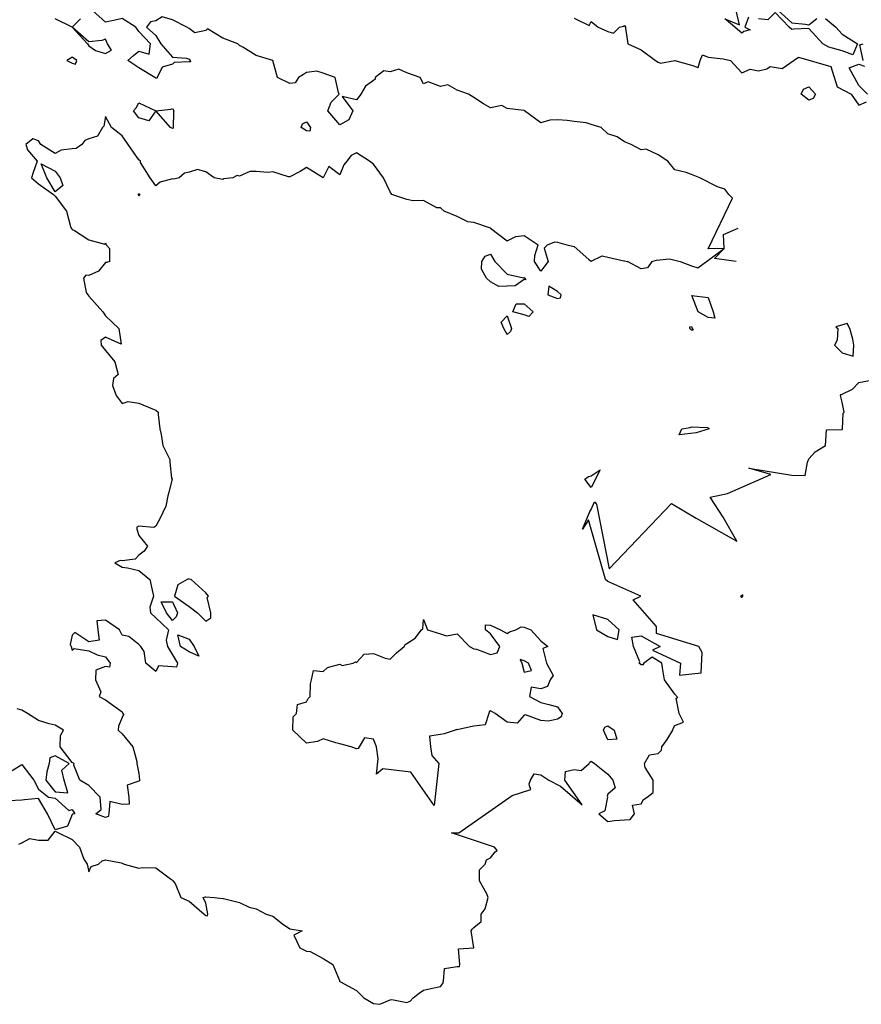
# Model space of a CAD drawing. Header units: inches. Extents: x 158323 to 160611, y 432808 to 437248.
# Tile 141 of 228: x 159332 to 159357, y 436995 to 437024. Entities that reach past the tile are written whole.
import ezdxf

# ---------------------------------------------------------------- set-up
doc = ezdxf.new("R2010")
doc.units = ezdxf.units.IN
doc.header["$MEASUREMENT"] = 0
doc.layers.add('Hoogtelijn-bestaand 6.00 M', color=7, linetype='Continuous', lineweight=15)

msp = doc.modelspace()

# ---------------------------------------------------------------- linework, layer by layer
at = {"layer": 'Hoogtelijn-bestaand 6.00 M', "color": 252, "linetype": 'Continuous', "lineweight": 25}
for p, q in [((159333.724, 437017.75, 6), (159333.75, 437017.708, 6)), ((159333.75, 437017.708, 6), (159333.821, 437017.679, 6)), ((159333.821, 437017.679, 6), (159334.25, 437017.393, 6)), ((159346.25, 437017.75, 6), (159346.75, 437017.366, 6)), ((159334.25, 437017.393, 6), (159334.734, 437017.266, 6)), ((159346.75, 437017.366, 6), (159347, 437017.5, 6)), ((159347, 437017.5, 6), (159347.25, 437017.525, 6)), ((159347.25, 437017.525, 6), (159347.673, 437017.25, 6)), ((159334.734, 437017.266, 6), (159334.75, 437017.305, 6)), ((159334.75, 437017.305, 6), (159334.768, 437017.25, 6)), ((159334.768, 437017.25, 6), (159334.875, 437017.125, 6)), ((159334.875, 437016.75, 6), (159334.875, 437017.125, 6)), ((159347.573, 437016.927, 6), (159347.673, 437017.25, 6)), ((159347.854, 437017.146, 6), (159347.95, 437017.25, 6)), ((159347.854, 437017.146, 6), (159347.969, 437016.75, 6)), ((159347.95, 437017.25, 6), (159348.167, 437017.333, 6)), ((159348.167, 437017.333, 6), (159348.25, 437017.332, 6)), ((159348.25, 437017.332, 6), (159348.531, 437017.25, 6)), ((159348.531, 437017.25, 6), (159348.75, 437017.197, 6)), ((159348.75, 437017.197, 6), (159349.188, 437016.812, 6)), ((159345.989, 437016.75, 6), (159346.092, 437016.908, 6)), ((159346.092, 437016.908, 6), (159346.25, 437016.964, 6)), ((159346.25, 437016.964, 6), (159346.375, 437016.75, 6)), ((159347.558, 437016.75, 6), (159347.573, 437016.927, 6)), ((159349.188, 437016.812, 6), (159349.25, 437016.762, 6)), ((159349.25, 437016.762, 6), (159349.578, 437016.922, 6)), ((159349.578, 437016.922, 6), (159349.75, 437016.878, 6)), ((159349.75, 437016.878, 6), (159350.227, 437016.773, 6)), ((159351.068, 437016.75, 6), (159351.206, 437016.794, 6)), ((159351.206, 437016.794, 6), (159351.589, 437016.831, 6)), ((159351.589, 437016.831, 6), (159351.913, 437016.75, 6)), ((159350.227, 437016.773, 6), (159350.25, 437016.774, 6)), ((159350.25, 437016.774, 6), (159350.338, 437016.75, 6))]:
    msp.add_line(p, q, dxfattribs=at)
for points in [[(159351.913, 437016.75, 6), (159352.25, 437016.618, 6), (159352.442, 437016.558, 6), (159353.221, 437017.138, 6), (159352.75, 437017.125, 6), (159353.471, 437018.64, 6), (159353.362, 437018.75, 6), (159353.25, 437018.907, 6), (159353.024, 437018.976, 6), (159352.504, 437019.25, 6), (159352.25, 437019.352, 6), (159352.091, 437019.409, 6), (159351.75, 437019.484, 6), (159351.541, 437019.75, 6), (159351.25, 437019.934, 6), (159350.899, 437020.102, 6), (159350.75, 437020.081, 6), (159350.453, 437020.25, 6), (159350.25, 437020.329, 6), (159350.026, 437020.474, 6), (159349.75, 437020.561, 6), (159349.549, 437020.75, 6), (159349.25, 437020.844, 6), (159349.104, 437020.896, 6), (159348.75, 437020.936, 6), (159348.538, 437020.962, 6), (159348.25, 437020.987, 6), (159348.023, 437020.977, 6), (159347.75, 437020.891, 6), (159347.263, 437021.25, 6), (159347.25, 437021.258, 6), (159347.24, 437021.26, 6), (159346.75, 437021.321, 6), (159346.588, 437021.412, 6), (159346.25, 437021.344, 6), (159346.043, 437021.457, 6), (159345.75, 437021.645, 6), (159345.593, 437021.75, 6), (159345.25, 437021.866, 6), (159344.97, 437022.03, 6), (159344.75, 437021.982, 6), (159344.382, 437022.118, 6), (159344.25, 437022.054, 6), (159344.143, 437022.25, 6), (159343.75, 437022.389, 6), (159343.507, 437022.493, 6), (159343.25, 437022.42, 6), (159343.058, 437022.442, 6), (159342.8, 437022.25, 6), (159342.8, 437022.2, 6), (159342.75, 437022.159, 6), (159342.513, 437021.987, 6), (159342.375, 437021.75, 6), (159342.321, 437021.679, 6), (159342.25, 437021.583, 6), (159341.821, 437021.679, 6), (159342.135, 437021.25, 6), (159342.013, 437020.987, 6), (159341.75, 437020.833, 6), (159341.393, 437021.25, 6), (159341.494, 437021.507, 6), (159341.725, 437021.75, 6), (159341.705, 437021.795, 6), (159341.607, 437022.25, 6), (159341.25, 437022.372, 6), (159341.065, 437022.435, 6), (159340.75, 437022.396, 6), (159340.667, 437022.333, 6), (159340.517, 437022.25, 6), (159340.417, 437022.083, 6), (159340.25, 437022.068, 6), (159339.886, 437022.25, 6), (159339.75, 437022.75, 6), (159339.25, 437022.904, 6), (159338.85, 437023.15, 6), (159338.75, 437023.205, 6), (159338.705, 437023.25, 6), (159338.25, 437023.417, 6), (159337.795, 437023.705, 6), (159337.75, 437023.65, 6), (159337.417, 437023.583, 6), (159337.25, 437023.706, 6), (159337.183, 437023.75, 6), (159336.75, 437023.967, 6), (159336.44, 437024.06, 6), (159336.25, 437023.942, 6), (159336.094, 437023.906, 6), (159335.972, 437023.75, 6), (159336.25, 437023.5, 6), (159336.406, 437023.25, 6), (159336.75, 437022.857, 6), (159337.173, 437022.827, 6), (159337.25, 437022.794, 6), (159337.274, 437022.75, 6), (159337.284, 437022.716, 6), (159337.25, 437022.713, 6), (159336.804, 437022.696, 6), (159336.75, 437022.643, 6), (159336.445, 437022.555, 6), (159336.292, 437022.25, 6), (159336.286, 437022.214, 6), (159336.25, 437022.222, 6), (159336.225, 437022.25, 6), (159335.75, 437022.538, 6), (159335.417, 437022.75, 6), (159335.591, 437022.909, 6), (159335.75, 437023.03, 6), (159336.055, 437022.945, 6), (159336.094, 437023.25, 6), (159335.75, 437023.617, 6), (159335.659, 437023.75, 6), (159335.25, 437024.007, 6), (159335.036, 437023.964, 6), (159334.75, 437023.897, 6), (159334.363, 437024.25, 6)], [(159353.95, 437024.05, 6), (159353.841, 437023.75, 6), (159354, 437023.667, 6), (159353.812, 437023.625, 6), (159353.75, 437023.568, 6), (159353.417, 437023.861, 6), (159353.25, 437024, 6), (159353.679, 437023.821, 6), (159353.583, 437024.25, 6)], [(159356.25, 437024.01, 6), (159356.56, 437023.75, 6), (159356.75, 437023.539, 6), (159357.208, 437023.25, 6), (159357.073, 437022.927, 6), (159356.75, 437023.046, 6), (159356.35, 437023.15, 6), (159356.176, 437023.25, 6), (159355.75, 437023.71, 6), (159355.308, 437023.692, 6), (159355.25, 437023.685, 6), (159355.162, 437023.75, 6), (159354.75, 437024.188, 6), (159354.531, 437023.969, 6), (159354.25, 437024, 6)], [(159354.841, 437024.25, 6), (159355.25, 437023.875, 6), (159355.659, 437023.841, 6), (159355.75, 437023.821, 6), (159355.99, 437024.01, 6)], [(159334, 437024, 6), (159333.75, 437023.75, 6), (159333.25, 437024, 6)], [(159348.75, 437024.023, 6), (159349.195, 437023.805, 6), (159349.25, 437023.917, 6), (159349.458, 437023.75, 6), (159349.75, 437023.625, 6), (159349.925, 437023.575, 6), (159350.1, 437023.75, 6), (159350.217, 437023.783, 6), (159350.25, 437023.8, 6), (159350.283, 437023.75, 6), (159350.277, 437023.723, 6), (159350.35, 437023.25, 6), (159350.75, 437023.077, 6), (159351.18, 437022.75, 6), (159351.25, 437022.706, 6), (159351.321, 437022.679, 6), (159351.75, 437022.75, 6), (159352.25, 437022.611, 6), (159352.454, 437022.546, 6), (159352.507, 437022.75, 6), (159352.577, 437022.923, 6), (159352.75, 437022.858, 6), (159353.192, 437022.808, 6), (159353.417, 437022.75, 6), (159353.75, 437022.39, 6), (159354, 437022.5, 6), (159354.25, 437022.446, 6), (159354.496, 437022.505, 6), (159354.6, 437022.575, 6), (159354.962, 437022.513, 6), (159355.446, 437022.858, 6), (159356.409, 437022.58, 6), (159356.596, 437021.968, 6), (159357.015, 437021.75, 6), (159357.25, 437021.417, 6), (159357.477, 437021.524, 6)], [(159357.375, 437022.75, 6), (159357.276, 437023.224, 6), (159357.375, 437023.25, 6)], [(159357.511, 437021.75, 6), (159357.25, 437022.011, 6), (159356.961, 437022.539, 6), (159357.25, 437022.643, 6), (159357.417, 437022.583, 6)], [(159346.25, 437017.75, 6), (159345.75, 437017.91, 6), (159345.568, 437017.932, 6), (159345.25, 437018.098, 6), (159344.861, 437018.25, 6), (159344.75, 437018.35, 6), (159344.645, 437018.355, 6), (159344.25, 437018.571, 6), (159343.936, 437018.564, 6), (159343.75, 437018.605, 6), (159343.305, 437018.75, 6), (159343.25, 437018.827, 6), (159343.054, 437019.25, 6), (159342.75, 437019.655, 6), (159342.632, 437019.75, 6), (159342.25, 437020, 6), (159342.088, 437019.912, 6), (159341.955, 437019.75, 6), (159341.865, 437019.635, 6), (159341.75, 437019.341, 6), (159341.417, 437019.583, 6), (159341.25, 437019.25, 6), (159340.75, 437019.557, 6), (159340.56, 437019.44, 6), (159340.25, 437019.28, 6), (159340.218, 437019.282, 6), (159339.75, 437019.428, 6), (159339.596, 437019.404, 6), (159339.25, 437019.434, 6), (159339.062, 437019.438, 6), (159338.75, 437019.301, 6), (159338.683, 437019.317, 6), (159338.55, 437019.25, 6), (159338.285, 437019.215, 6), (159338.25, 437019.198, 6), (159338, 437019.25, 6), (159337.75, 437019.427, 6), (159337.5, 437019.5, 6), (159337.25, 437019.417, 6), (159337.114, 437019.386, 6), (159336.95, 437019.25, 6), (159336.786, 437019.214, 6), (159336.75, 437019.219, 6), (159336.384, 437019.116, 6), (159336.25, 437019.011, 6), (159336.088, 437019.25, 6), (159335.792, 437019.708, 6), (159335.8, 437019.75, 6), (159335.75, 437019.786, 6), (159335.425, 437020.25, 6), (159335.25, 437020.5, 6), (159334.932, 437020.75, 6), (159334.75, 437021.083, 6), (159334.703, 437020.797, 6), (159334.663, 437020.75, 6), (159334.507, 437020.493, 6), (159334.25, 437020.411, 6), (159334.132, 437020.369, 6), (159334.045, 437020.25, 6), (159333.873, 437020.128, 6), (159333.75, 437020.112, 6), (159333.423, 437020.077, 6), (159333.25, 437019.977, 6), (159332.821, 437020.25, 6), (159332.75, 437020.357, 6), (159332.583, 437020.417, 6), (159332.375, 437020.25, 6), (159332.417, 437020.083, 6), (159332.708, 437019.75, 6), (159332.594, 437019.406, 6), (159332.542, 437019.25, 6), (159332.75, 437019.071, 6), (159333.2, 437018.75, 6), (159333.25, 437018.705, 6), (159333.583, 437018.25, 6), (159333.705, 437017.795, 6), (159333.724, 437017.75, 6)], [(159353.581, 437016.75, 6), (159352.934, 437016.836, 6), (159353.221, 437017.138, 6), (159353.209, 437017.557, 6), (159353.641, 437017.75, 6)], [(159334.875, 437016.75, 6), (159334.781, 437016.719, 6), (159334.75, 437016.724, 6), (159334.541, 437016.459, 6), (159334.25, 437016.333, 6), (159334.161, 437016.339, 6), (159334.094, 437016.25, 6), (159334.173, 437015.827, 6), (159334.22, 437015.75, 6), (159334.25, 437015.717, 6), (159334.674, 437015.25, 6), (159334.75, 437015.125, 6), (159335.145, 437014.75, 6), (159335.219, 437014.281, 6), (159334.75, 437014.492, 6), (159334.61, 437014.39, 6), (159334.62, 437014.25, 6), (159334.75, 437014.091, 6), (159335.033, 437013.75, 6), (159335.125, 437013.375, 6), (159334.987, 437013.25, 6), (159334.955, 437013.045, 6), (159335.07, 437012.75, 6), (159335.25, 437012.509, 6), (159335.43, 437012.57, 6), (159335.75, 437012.518, 6), (159336.15, 437012.35, 6), (159336.25, 437012.311, 6), (159336.323, 437012.25, 6), (159336.321, 437012.179, 6), (159336.375, 437011.75, 6), (159336.417, 437011.583, 6), (159336.464, 437011.25, 6), (159336.667, 437010.833, 6), (159336.671, 437010.75, 6), (159336.721, 437010.279, 6), (159336.738, 437010.25, 6), (159336.644, 437009.856, 6), (159336.616, 437009.75, 6), (159336.556, 437009.444, 6), (159336.462, 437009.25, 6), (159336.396, 437009.104, 6), (159336.25, 437008.838, 6), (159336.198, 437008.802, 6), (159335.75, 437008.844, 6), (159335.69, 437008.81, 6), (159335.688, 437008.75, 6), (159335.75, 437008.562, 6), (159336, 437008.25, 6), (159335.906, 437008.094, 6), (159335.75, 437007.972, 6), (159335.639, 437007.861, 6), (159335.25, 437007.812, 6), (159335.183, 437007.817, 6), (159335.028, 437007.75, 6), (159335.25, 437007.617, 6), (159335.404, 437007.596, 6), (159335.75, 437007.515, 6), (159336.071, 437007.25, 6), (159336.159, 437006.841, 6), (159336.183, 437006.75, 6), (159336.075, 437006.425, 6), (159336.098, 437006.25, 6), (159336.25, 437006.104, 6), (159336.636, 437005.75, 6), (159336.565, 437005.435, 6), (159336.599, 437005.25, 6), (159336.75, 437005, 6), (159336.897, 437004.75, 6), (159336.869, 437004.631, 6), (159336.75, 437004.641, 6), (159336.331, 437004.669, 6), (159336.25, 437004.5, 6), (159335.958, 437004.75, 6), (159335.9, 437005.1, 6), (159335.808, 437005.25, 6), (159335.75, 437005.312, 6), (159335.45, 437005.55, 6), (159335.25, 437005.583, 6), (159335.173, 437005.75, 6), (159334.75, 437006.039, 6), (159334.488, 437006.012, 6), (159334.521, 437005.75, 6), (159334.56, 437005.44, 6), (159334.25, 437005.389, 6), (159333.833, 437005.667, 6), (159333.75, 437005.583, 6), (159333.695, 437005.305, 6), (159333.72, 437005.25, 6), (159333.75, 437005.139, 6), (159333.812, 437005.188, 6), (159334.25, 437005.119, 6), (159334.5, 437005, 6), (159334.75, 437004.942, 6), (159334.889, 437004.75, 6), (159334.869, 437004.631, 6), (159334.75, 437004.646, 6), (159334.462, 437004.538, 6), (159334.453, 437004.25, 6), (159334.611, 437003.889, 6), (159334.558, 437003.75, 6), (159334.75, 437003.65, 6), (159335.107, 437003.393, 6), (159335.25, 437003.292, 6), (159335.269, 437003.25, 6), (159335.287, 437003.213, 6), (159335.25, 437003.125, 6), (159335.135, 437002.865, 6), (159335.125, 437002.75, 6), (159335.25, 437002.639, 6), (159335.568, 437002.25, 6), (159335.688, 437001.812, 6), (159335.685, 437001.75, 6), (159335.75, 437001.45, 6), (159335.767, 437001.25, 6), (159335.768, 437001.232, 6), (159335.75, 437001.224, 6), (159335.394, 437001.106, 6), (159335.447, 437000.75, 6), (159335.461, 437000.539, 6), (159335.25, 437000.524, 6), (159334.878, 437000.622, 6), (159334.847, 437000.25, 6), (159334.83, 437000.17, 6), (159334.75, 437000.137, 6), (159334.458, 437000.25, 6), (159334.625, 437000.375, 6), (159334.589, 437000.75, 6), (159334.25, 437001.1, 6), (159333.985, 437001.25, 6), (159333.8, 437001.7, 6), (159333.812, 437001.75, 6), (159333.75, 437001.781, 6), (159333.393, 437002.25, 6), (159333.409, 437002.591, 6), (159333.5, 437002.75, 6), (159333.25, 437002.902, 6), (159333.066, 437002.934, 6), (159332.75, 437003.036, 6), (159332.417, 437003.25, 6), (159332.25, 437003.35, 6), (159332.114, 437003.386, 6)], [(159346.375, 437016.75, 6), (159346.75, 437016.375, 6), (159347.237, 437016.263, 6), (159347.25, 437016.267, 6), (159347.286, 437016.25, 6), (159347.295, 437016.205, 6), (159347.25, 437016.217, 6), (159346.981, 437016.019, 6), (159346.75, 437016.01, 6), (159346.5, 437016, 6), (159346.25, 437016.14, 6), (159346.128, 437016.25, 6), (159345.979, 437016.521, 6), (159345.989, 437016.75, 6)], [(159347.969, 437016.75, 6), (159347.875, 437016.625, 6), (159347.75, 437016.46, 6), (159347.558, 437016.75, 6)], [(159351.068, 437016.75, 6), (159350.939, 437016.561, 6), (159350.75, 437016.531, 6), (159350.338, 437016.75, 6)], [(159332.161, 436999.339, 6), (159332.25, 436999.384, 6), (159332.49, 436999.51, 6), (159332.75, 436999.459, 6), (159333.035, 436999.466, 6), (159333.25, 436999.733, 6), (159333.303, 436999.698, 6), (159333.75, 436999.48, 6), (159333.974, 436999.25, 6), (159334.104, 436998.896, 6), (159334.2, 436998.75, 6), (159334.25, 436998.517, 6), (159334.325, 436998.675, 6), (159334.542, 436998.75, 6), (159334.654, 436998.846, 6), (159334.75, 436998.875, 6), (159335.219, 436998.781, 6), (159335.25, 436998.77, 6), (159335.312, 436998.75, 6), (159335.75, 436998.629, 6), (159335.856, 436998.644, 6), (159336.25, 436998.632, 6), (159336.695, 436998.305, 6), (159336.75, 436998.27, 6), (159336.765, 436998.25, 6), (159336.833, 436998.167, 6), (159337, 436997.75, 6), (159337.25, 436997.641, 6), (159337.7, 436997.25, 6), (159337.75, 436997.21, 6), (159337.798, 436997.203, 6), (159337.803, 436997.25, 6), (159337.75, 436997.583, 6), (159337.667, 436997.75, 6), (159337.735, 436997.765, 6), (159337.75, 436997.765, 6), (159338, 436997.75, 6), (159338.25, 436997.722, 6), (159338.276, 436997.724, 6), (159338.75, 436997.596, 6), (159339.036, 436997.464, 6), (159339.25, 436997.408, 6), (159339.55, 436997.25, 6), (159339.75, 436997.188, 6), (159340.036, 436996.964, 6), (159340.25, 436996.815, 6), (159340.625, 436996.75, 6), (159340.375, 436996.625, 6), (159340.554, 436996.25, 6), (159340.75, 436996.15, 6), (159340.86, 436996.14, 6), (159341.25, 436995.93, 6), (159341.541, 436995.75, 6), (159341.735, 436995.265, 6), (159341.743, 436995.25, 6), (159341.75, 436995.244, 6), (159341.769, 436995.231, 6), (159342.25, 436994.973, 6), (159342.466, 436994.75, 6), (159342.75, 436994.583, 6), (159342.942, 436994.558, 6), (159343.25, 436994.692, 6), (159343.299, 436994.701, 6), (159343.75, 436994.614, 6), (159343.846, 436994.654, 6), (159343.94, 436994.75, 6), (159344.113, 436994.887, 6), (159344.25, 436994.979, 6), (159344.467, 436995.033, 6), (159344.75, 436995.095, 6), (159344.823, 436995.177, 6), (159344.848, 436995.25, 6), (159344.87, 436995.63, 6), (159345.25, 436995.69, 6), (159345.317, 436995.683, 6), (159345.336, 436995.75, 6), (159345.289, 436996.211, 6), (159345.75, 436996.25, 6), (159345.673, 436996.75, 6), (159345.699, 436996.801, 6), (159345.75, 436996.85, 6), (159345.972, 436997.028, 6), (159345.972, 436997.25, 6), (159346.086, 436997.414, 6), (159346.177, 436997.75, 6), (159346.137, 436997.863, 6), (159345.919, 436998.25, 6), (159345.924, 436998.576, 6), (159346.088, 436998.75, 6), (159346.13, 436998.87, 6), (159346.25, 436998.932, 6), (159346.385, 436999.115, 6), (159346.445, 436999.153, 6), (159346.363, 436999.25, 6), (159345.079, 436999.684, 6), (159345.302, 436999.681, 6), (159346.893, 437000.798, 6), (159347.457, 437000.974, 6), (159347.416, 437001.084, 6), (159347.407, 437001.146, 6), (159347.442, 437001.25, 6), (159347.552, 437001.448, 6), (159347.75, 437001.415, 6), (159347.988, 437001.25, 6), (159348.335, 437001.08, 6), (159348.983, 437000.517, 6), (159348.468, 437001.25, 6), (159348.489, 437001.511, 6), (159348.75, 437001.578, 6), (159348.953, 437001.547, 6), (159349.191, 437001.75, 6), (159349.211, 437001.789, 6), (159349.25, 437001.824, 6), (159349.355, 437001.75, 6), (159349.75, 437001.438, 6), (159349.9, 437001.25, 6), (159349.975, 437001.025, 6), (159349.75, 437000.841, 6), (159349.728, 437000.772, 6), (159349.739, 437000.75, 6), (159349.659, 437000.341, 6), (159349.479, 437000.25, 6), (159349.75, 437000.024, 6), (159349.948, 437000.052, 6), (159350.25, 437000.065, 6), (159350.417, 437000.083, 6), (159350.543, 437000.25, 6), (159350.489, 437000.511, 6), (159350.75, 437000.55, 6), (159350.821, 437000.679, 6), (159350.924, 437000.75, 6), (159351.109, 437000.891, 6), (159351.102, 437001.25, 6), (159350.869, 437001.631, 6), (159350.85, 437001.75, 6), (159350.994, 437002.007, 6), (159351.25, 437002.053, 6), (159351.353, 437002.147, 6), (159351.368, 437002.25, 6), (159351.527, 437002.474, 6), (159351.691, 437002.75, 6), (159351.702, 437002.798, 6), (159351.75, 437002.885, 6), (159352.014, 437002.986, 6), (159351.886, 437003.25, 6), (159351.795, 437003.706, 6), (159351.839, 437003.72, 6), (159351.75, 437003.823, 6), (159351.448, 437004.25, 6), (159351.388, 437004.612, 6), (159351.362, 437004.75, 6), (159351.073, 437004.927, 6), (159350.827, 437004.75, 6), (159350.798, 437004.703, 6), (159350.75, 437004.7, 6), (159350.683, 437004.75, 6), (159350.711, 437004.789, 6), (159350.523, 437005.25, 6), (159350.472, 437005.528, 6), (159350.75, 437005.562, 6), (159351.316, 437005.25, 6), (159351.083, 437005.139, 6), (159351.926, 437004.75, 6), (159351.896, 437004.396, 6), (159352.542, 437004.458, 6), (159352.565, 437005.065, 6), (159352.473, 437005.25, 6), (159351.203, 437005.637, 6), (159351.205, 437005.841, 6), (159350.511, 437006.641, 6), (159350.74, 437006.75, 6), (159349.75, 437007.191, 6), (159349.679, 437007.25, 6), (159349.67, 437007.29, 6), (159349.176, 437009.028, 6), (159349, 437008.75, 6), (159349.179, 437009.179, 6), (159349.205, 437009.25, 6), (159349.218, 437009.282, 6), (159349.25, 437009.341, 6), (159349.355, 437009.566, 6), (159349.417, 437009.5, 6), (159349.795, 437007.568, 6), (159351.654, 437009.522, 6), (159352.393, 437009.083, 6), (159353.607, 437008.393, 6), (159353.195, 437009.111, 6), (159352.806, 437009.708, 6), (159353.328, 437009.818, 6), (159354.617, 437010.391, 6), (159353.964, 437010.571, 6), (159355.25, 437010.369, 6), (159355.642, 437010.358, 6), (159355.718, 437010.75, 6), (159355.722, 437010.778, 6), (159355.75, 437010.85, 6), (159355.94, 437011.06, 6), (159356.25, 437011.25, 6), (159356.282, 437011.718, 6), (159356.75, 437011.733, 6), (159356.758, 437011.742, 6), (159356.761, 437011.75, 6), (159356.781, 437012.219, 6), (159356.805, 437012.25, 6), (159356.75, 437012.55, 6), (159356.703, 437012.75, 6), (159356.724, 437012.776, 6), (159356.75, 437012.786, 6), (159357.06, 437012.94, 6), (159357.25, 437013.131, 6), (159357.721, 437013.221, 6)]]:
    msp.add_polyline3d(points, dxfattribs=at)
for points in [[(159333.75, 437023.75, 6), (159334.21, 437023.25, 6), (159334.25, 437023.191, 6), (159334.45, 437023.05, 6), (159334.75, 437022.964, 6), (159334.932, 437023.068, 6), (159334.809, 437023.25, 6), (159334.75, 437023.393, 6), (159334.645, 437023.355, 6), (159334.25, 437023.309, 6)], [(159333.6, 437022.75, 6), (159333.75, 437022.677, 6), (159333.85, 437022.65, 6), (159333.893, 437022.75, 6), (159333.75, 437022.854, 6), (159333.69, 437022.81, 6)], [(159355.529, 437021.75, 6), (159355.597, 437021.903, 6), (159355.75, 437021.963, 6), (159355.952, 437021.75, 6), (159355.882, 437021.618, 6), (159355.75, 437021.568, 6)], [(159335.583, 437021.25, 6), (159335.662, 437021.338, 6), (159335.75, 437021.488, 6), (159336.25, 437021.25, 6), (159336.044, 437020.956, 6), (159335.75, 437021.042, 6)], [(159336.25, 437021.25, 6), (159336.698, 437021.303, 6), (159336.75, 437021.317, 6), (159336.789, 437021.25, 6), (159336.78, 437021.22, 6), (159336.766, 437020.75, 6), (159336.768, 437020.732, 6), (159336.75, 437020.727, 6), (159336.688, 437020.75, 6)], [(159340.592, 437020.75, 6), (159340.635, 437020.865, 6), (159340.75, 437020.927, 6), (159340.875, 437020.75, 6), (159340.854, 437020.646, 6), (159340.75, 437020.653, 6)], [(159332.833, 437019.667, 6), (159333.25, 437019.45, 6), (159333.393, 437019.25, 6), (159333.477, 437019.023, 6), (159333.25, 437018.833, 6), (159333, 437019.25, 6)], [(159335.714, 437018.75, 6), (159335.75, 437018.711, 6), (159335.764, 437018.736, 6), (159335.789, 437018.75, 6), (159335.75, 437018.771, 6), (159335.739, 437018.761, 6)], [(159347.958, 437015.75, 6), (159348.25, 437015.646, 6), (159348.336, 437015.664, 6), (159348.358, 437015.75, 6), (159348.25, 437015.853, 6), (159347.991, 437016.009, 6)], [(159352.264, 437015.736, 6), (159352.75, 437015.675, 6), (159352.893, 437015.25, 6), (159352.945, 437015.055, 6), (159352.75, 437015.076, 6), (159352.452, 437015.25, 6)], [(159346.917, 437015.25, 6), (159347.01, 437015.49, 6), (159347.25, 437015.481, 6), (159347.523, 437015.25, 6), (159347.39, 437015.11, 6), (159347.25, 437015.156, 6)], [(159346.566, 437014.934, 6), (159346.75, 437015.125, 6), (159346.879, 437014.75, 6), (159346.842, 437014.658, 6), (159346.75, 437014.573, 6), (159346.643, 437014.75, 6)], [(159352.2, 437014.75, 6), (159352.203, 437014.797, 6), (159352.25, 437014.808, 6), (159352.273, 437014.75, 6), (159352.3, 437014.7, 6), (159352.25, 437014.7, 6)], [(159356.518, 437014.25, 6), (159356.75, 437014.026, 6), (159357.075, 437013.925, 6), (159357.102, 437014.25, 6), (159357.073, 437014.427, 6), (159356.982, 437014.75, 6), (159356.901, 437014.901, 6), (159356.559, 437014.798, 6), (159356.625, 437014.75, 6), (159356.599, 437014.401, 6)], [(159351.883, 437011.567, 6), (159351.961, 437011.75, 6), (159352.206, 437011.794, 6), (159352.25, 437011.812, 6), (159352.714, 437011.786, 6), (159352.75, 437011.785, 6), (159352.776, 437011.75, 6), (159352.39, 437011.63, 6)], [(159349.066, 437010.25, 6), (159349.17, 437010.331, 6), (159349.25, 437010.35, 6), (159349.523, 437010.523, 6), (159349.25, 437010, 6)], [(159336.809, 437006.75, 6), (159337.25, 437006.438, 6), (159337.5, 437006.25, 6), (159337.75, 437006, 6), (159337.891, 437006.109, 6), (159337.891, 437006.25, 6), (159337.79, 437006.71, 6), (159337.827, 437006.75, 6), (159337.75, 437006.85, 6), (159337.305, 437007.25, 6), (159337.25, 437007.262, 6), (159337.229, 437007.271, 6), (159337.188, 437007.25, 6), (159336.909, 437007.091, 6)], [(159353.714, 437006.75, 6), (159353.75, 437006.724, 6), (159353.773, 437006.727, 6), (159353.787, 437006.75, 6), (159353.787, 437006.787, 6)], [(159336.417, 437006.583, 6), (159336.75, 437006.583, 6), (159336.904, 437006.25, 6), (159336.861, 437006.139, 6), (159336.75, 437006.028, 6), (159336.568, 437006.25, 6)], [(159349.303, 437006.198, 6), (159349.417, 437005.75, 6), (159349.75, 437005.55, 6), (159350.043, 437005.457, 6), (159350.09, 437005.75, 6), (159349.75, 437006.059, 6)], [(159340.345, 437002.75, 6), (159340.352, 437003.148, 6), (159340.457, 437003.25, 6), (159340.484, 437003.516, 6), (159340.75, 437003.59, 6), (159340.805, 437003.695, 6), (159340.858, 437003.75, 6), (159340.869, 437004.132, 6), (159340.9, 437004.25, 6), (159340.966, 437004.534, 6), (159341.25, 437004.5, 6), (159341.381, 437004.619, 6), (159341.75, 437004.718, 6), (159341.819, 437004.681, 6), (159342.15, 437004.75, 6), (159342.211, 437004.789, 6), (159342.25, 437004.774, 6), (159342.477, 437005.023, 6), (159342.75, 437005.043, 6), (159343.104, 437004.896, 6), (159343.25, 437004.871, 6), (159343.443, 437005.057, 6), (159343.673, 437005.25, 6), (159343.698, 437005.303, 6), (159343.75, 437005.337, 6), (159344, 437005.5, 6), (159344.182, 437005.75, 6), (159344.226, 437005.774, 6), (159344.25, 437006.05, 6), (159344.365, 437005.75, 6), (159344.75, 437005.625, 6), (159344.929, 437005.571, 6), (159345.25, 437005.625, 6), (159345.625, 437005.25, 6), (159345.75, 437005.182, 6), (159345.829, 437005.171, 6), (159346.25, 437005.008, 6), (159346.445, 437005.055, 6), (159346.528, 437005.25, 6), (159346.25, 437005.625, 6), (159346.103, 437005.75, 6), (159346.103, 437005.897, 6), (159346.25, 437005.889, 6), (159346.544, 437005.75, 6), (159346.75, 437005.637, 6), (159346.816, 437005.684, 6), (159347, 437005.75, 6), (159347.16, 437005.84, 6), (159347.25, 437005.826, 6), (159347.456, 437005.75, 6), (159347.75, 437005.417, 6), (159347.958, 437005.25, 6), (159347.808, 437005.192, 6), (159347.917, 437004.75, 6), (159348.115, 437004.385, 6), (159348.031, 437004.25, 6), (159347.946, 437004.054, 6), (159347.75, 437003.985, 6), (159347.464, 437004.036, 6), (159347.417, 437003.75, 6), (159347.75, 437003.576, 6), (159347.985, 437003.515, 6), (159348.25, 437003.446, 6), (159348.391, 437003.25, 6), (159348.357, 437003.143, 6), (159348.25, 437003.077, 6), (159347.984, 437003.016, 6), (159347.75, 437003.036, 6), (159347.295, 437003.205, 6), (159347.25, 437003.2, 6), (159347.041, 437002.959, 6), (159346.75, 437002.99, 6), (159346.382, 437003.25, 6), (159346.25, 437003.329, 6), (159346.207, 437003.293, 6), (159346.195, 437003.25, 6), (159346.088, 437002.912, 6), (159345.75, 437002.866, 6), (159345.651, 437002.849, 6), (159345.25, 437002.761, 6), (159345.235, 437002.765, 6), (159345.195, 437002.75, 6), (159344.864, 437002.636, 6), (159344.75, 437002.617, 6), (159344.427, 437002.573, 6), (159344.457, 437002.25, 6), (159344.494, 437001.994, 6), (159344.706, 437001.75, 6), (159344.563, 437000.496, 6), (159343.868, 437001.495, 6), (159343.031, 437001.593, 6), (159342.84, 437001.43, 6), (159342.889, 437001.889, 6), (159342.847, 437002.25, 6), (159342.75, 437002.48, 6), (159342.482, 437002.518, 6), (159342.324, 437002.25, 6), (159342.299, 437002.201, 6), (159342.25, 437002.19, 6), (159342.083, 437002.25, 6), (159341.75, 437002.343, 6), (159341.632, 437002.368, 6), (159341.25, 437002.485, 6), (159341.086, 437002.414, 6), (159340.75, 437002.358, 6)], [(159336.906, 437005.594, 6), (159337.25, 437005.47, 6), (159337.395, 437005.25, 6), (159337.539, 437004.961, 6), (159337.25, 437005.093, 6), (159336.988, 437005.25, 6)], [(159347.137, 437004.863, 6), (159347.185, 437004.75, 6), (159347.25, 437004.481, 6), (159347.469, 437004.531, 6), (159347.385, 437004.75, 6), (159347.25, 437004.816, 6)], [(159349.621, 437002.75, 6), (159349.665, 437002.835, 6), (159349.75, 437002.877, 6), (159349.945, 437002.75, 6), (159350.017, 437002.483, 6), (159349.75, 437002.464, 6)], [(159332.969, 437001.25, 6), (159333.25, 437000.904, 6), (159333.625, 437000.875, 6), (159333.515, 437001.25, 6), (159333.442, 437001.558, 6), (159333.667, 437001.75, 6), (159333.25, 437001.977, 6), (159333.083, 437001.917, 6), (159333.071, 437001.75, 6), (159333, 437001.5, 6)], [(159331.309, 437000.75, 6), (159331.355, 437001.145, 6), (159331.383, 437001.25, 6), (159331.602, 437001.399, 6), (159331.75, 437001.479, 6), (159331.96, 437001.54, 6), (159332.25, 437001.724, 6), (159332.61, 437001.25, 6), (159332.75, 437000.981, 6), (159333.05, 437000.75, 6), (159333.25, 437000.716, 6), (159333.65, 437000.35, 6), (159333.75, 437000.375, 6), (159333.833, 437000.25, 6), (159333.763, 437000.237, 6), (159333.75, 437000.226, 6), (159333.617, 436999.883, 6), (159333.25, 436999.768, 6), (159333.017, 437000.25, 6), (159332.75, 437000.706, 6), (159332.33, 437000.67, 6), (159332.25, 437000.659, 6), (159331.859, 437000.641, 6), (159331.75, 437000.635, 6)]]:
    msp.add_polyline3d(points, close=True, dxfattribs=at)

doc.saveas('drawing.dxf')
